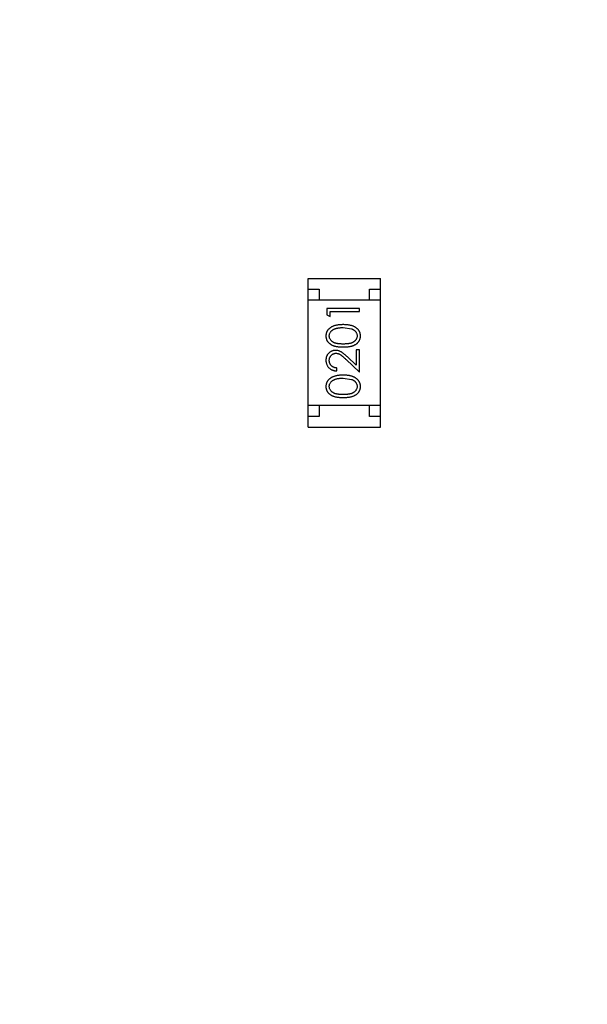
# Model space of a CAD drawing. Header units: millimetres. Extents: x -21 to 173, y -170 to -77.
# Tile 87 of 95: x 133.8 to 136.39, y -114.76 to -110.26. Entities that reach past the tile are written whole.
import ezdxf

# ---------------------------------------------------------------- set-up
doc = ezdxf.new("R2010")
doc.units = ezdxf.units.MM
doc.header["$LTSCALE"] = 1.21
doc.header["$MEASUREMENT"] = 0
doc.header["$PDMODE"] = 3
doc.header["$PDSIZE"] = 0.3125
doc.layers.get('0').update_dxf_attribs({"linetype": 'CONTINUOUS'})
doc.layers.get('DEFPOINTS').update_dxf_attribs({"linetype": 'CONTINUOUS'})
doc.layers.add('Dim', color=3, linetype='CONTINUOUS', lineweight=25)
doc.styles.get("Standard").update_dxf_attribs({"font": 'txt', "width": 0.8})
doc.dimstyles.get("Standard").update_dxf_attribs({"dimtxt": 0.15625, "dimasz": 0.1875, "dimexe": 0.125, "dimexo": 0.0625, "dimgap": 0.09, "dimtad": 0, "dimtih": 1, "dimtoh": 1, "dimzin": 4, "dimdsep": 46, "dimtxsty": 'STANDARD', "dimblk": '_FILLED', "dimblk1": '_FILLED', "dimblk2": '_FILLED', "dimcen": 0.09, "dimazin": 1, "dimtp": 0.01, "dimtm": 0.01, "dimtfac": 1, "dimtofl": 0, "dimtmove": 0, "dimatfit": 3, "dimldrblk": '_FILLED', "dimfxl": 1, "dimtolj": 1, "dimtzin": 4, "dimarcsym": 0})

# ---------------------------------------------------------------- blocks, each defined once
blk = doc.blocks.new('_FILLED')
at = {"color": 0, "linetype": 'ByBlock'}
blk.add_solid([(0, 0), (-1, 0.1667), (-1, -0.1667)], dxfattribs=at)
blk = doc.blocks.new('*D65')
at = {"layer": 'DEFPOINTS', "color": 0}
for p in [(105.5298, -92.6324), (171.1468, -92.6324), (151.3452, -159.3324)]:
    blk.add_point(p, dxfattribs=at)
at = {"layer": 'Dim', "color": 0, "lineweight": -2}
for p, q in [((105.5923, -92.6324), (171.2718, -92.6324)), ((171.1468, -95.1324), (171.1468, -122.059)), ((171.1468, -156.8324), (171.1468, -129.9057)), ((151.4077, -159.3324), (171.2718, -159.3324))]:
    blk.add_line(p, q, dxfattribs=at)
at = {"layer": 'Dim', "color": 0, "lineweight": -2, "xscale": 2.5, "yscale": 2.5, "zscale": 2.5}
for p, rotation in [((171.1468, -92.6324), 90), ((171.1468, -159.3324), 270)]:
    blk.add_blockref('_FILLED', p, dxfattribs=dict(at, rotation=rotation))
at = {"layer": 'Dim', "color": 0, "insert": (171.1468, -125.9824), "char_height": 2.5, "attachment_point": 5, "rotation": 90, "line_spacing_factor": 2.5}
blk.add_mtext('\\A1;66.70', dxfattribs=at)

msp = doc.modelspace()

# ---------------------------------------------------------------- linework, layer by layer
at = {"color": 7, "linetype": 'Continuous'}
for p, q in [((135.1146, -112.1224), (135.1146, -111.4424)), ((135.1146, -111.4424), (135.4446, -111.4424)), ((135.4446, -112.1224), (135.4446, -111.4424)), ((135.1146, -111.4924), (135.1646, -111.4924)), ((135.1646, -111.4924), (135.1646, -111.5424)), ((135.3946, -111.5424), (135.3946, -111.4924)), ((135.3946, -111.4924), (135.4446, -111.4924)), ((135.4446, -111.5424), (135.1146, -111.5424)), ((135.1993, -111.5806), (135.1993, -111.6084)), ((135.3493, -111.5806), (135.1993, -111.5806)), ((135.3493, -111.5941), (135.3493, -111.5806)), ((135.1993, -111.6084), (135.2147, -111.6172)), ((135.2147, -111.6172), (135.2147, -111.5941)), ((135.2147, -111.5941), (135.3493, -111.5941)), ((135.2743, -111.6672), (135.3121, -111.6728)), ((135.334, -111.7691), (135.334, -111.8389)), ((135.3493, -111.7691), (135.334, -111.7691)), ((135.3493, -111.871), (135.3493, -111.7691)), ((135.2873, -111.8128), (135.3493, -111.871)), ((135.334, -111.8389), (135.2939, -111.8014)), ((135.2455, -111.8652), (135.2455, -111.8518)), ((135.2743, -111.8979), (135.3121, -111.9036)), ((135.4446, -112.0224), (135.1146, -112.0224)), ((135.1646, -112.0224), (135.1646, -112.0724)), ((135.3946, -112.0724), (135.3946, -112.0224)), ((135.1646, -112.0724), (135.1146, -112.0724)), ((135.4446, -112.0724), (135.3946, -112.0724)), ((135.1146, -112.1224), (135.4446, -112.1224))]:
    msp.add_line(p, q, dxfattribs=at)
for points, knots in [([(135.2744, -111.6537), (135.2721, -111.6537), (135.2676, -111.6538), (135.261, -111.6541), (135.2548, -111.6546), (135.249, -111.6554), (135.2435, -111.6563), (135.2384, -111.6575), (135.2336, -111.6589), (135.2292, -111.6605), (135.2251, -111.6623), (135.2213, -111.6642), (135.2177, -111.6663), (135.2144, -111.6686), (135.2114, -111.671), (135.2086, -111.6736), (135.2061, -111.6763), (135.2039, -111.6792), (135.2019, -111.6821), (135.2002, -111.6852), (135.1987, -111.6884), (135.1976, -111.6917), (135.1966, -111.695), (135.196, -111.6984), (135.1956, -111.7019), (135.1955, -111.7043), (135.1955, -111.7055)], [0, 0, 0, 0, 0.065278, 0.127205, 0.186168, 0.241675, 0.294115, 0.343609, 0.390387, 0.434463, 0.476646, 0.517002, 0.555936, 0.593716, 0.630057, 0.665601, 0.700745, 0.734917, 0.768681, 0.802087, 0.834849, 0.867433, 0.900138, 0.932806, 0.966212, 1, 1, 1, 1]), ([(135.2109, -111.705), (135.211, -111.7034), (135.2111, -111.7001), (135.2124, -111.6953), (135.2145, -111.6906), (135.2169, -111.6868), (135.2192, -111.684), (135.2212, -111.6819), (135.2234, -111.68), (135.2259, -111.6782), (135.2286, -111.6765), (135.2315, -111.6749), (135.2347, -111.6735), (135.2381, -111.6722), (135.2418, -111.671), (135.2457, -111.6699), (135.2499, -111.6691), (135.2543, -111.6684), (135.2589, -111.6679), (135.2638, -111.6674), (135.269, -111.6672), (135.2725, -111.6672), (135.2743, -111.6672)], [0, 0, 0, 0, 0.059689, 0.119507, 0.181075, 0.246162, 0.279894, 0.314468, 0.350403, 0.387474, 0.426147, 0.466624, 0.508745, 0.553328, 0.600058, 0.649177, 0.700552, 0.754894, 0.811825, 0.871514, 0.934319, 1, 1, 1, 1]), ([(135.3532, -111.7055), (135.3532, -111.7043), (135.3531, -111.7019), (135.3527, -111.6984), (135.352, -111.695), (135.3511, -111.6916), (135.3499, -111.6884), (135.3485, -111.6852), (135.3467, -111.6821), (135.3447, -111.6791), (135.3425, -111.6762), (135.3399, -111.6734), (135.3372, -111.6708), (135.3341, -111.6684), (135.3308, -111.6662), (135.3272, -111.6641), (135.3234, -111.6622), (135.3194, -111.6604), (135.315, -111.6588), (135.3102, -111.6575), (135.3051, -111.6563), (135.2997, -111.6553), (135.2939, -111.6546), (135.2877, -111.6541), (135.2812, -111.6538), (135.2767, -111.6537), (135.2744, -111.6537)], [0, 0, 0, 0, 0.033824, 0.067298, 0.10028, 0.133019, 0.165736, 0.198792, 0.232372, 0.266409, 0.301016, 0.336196, 0.371972, 0.408574, 0.446394, 0.485225, 0.525372, 0.567224, 0.611081, 0.65775, 0.70702, 0.759235, 0.814484, 0.873227, 0.934937, 1, 1, 1, 1]), ([(135.3121, -111.6728), (135.3131, -111.6732), (135.3151, -111.674), (135.3181, -111.6753), (135.3208, -111.6768), (135.3233, -111.6784), (135.3256, -111.6801), (135.3278, -111.682), (135.3297, -111.684), (135.3319, -111.6868), (135.3343, -111.6905), (135.3363, -111.6952), (135.3376, -111.7), (135.3377, -111.7034), (135.3378, -111.705)], [0, 0, 0, 0, 0.075949, 0.148549, 0.218996, 0.286119, 0.351826, 0.416074, 0.478265, 0.540325, 0.660405, 0.774606, 0.887187, 1, 1, 1, 1]), ([(135.1955, -111.7055), (135.1955, -111.7067), (135.1956, -111.709), (135.196, -111.7125), (135.1966, -111.7158), (135.1976, -111.7191), (135.1987, -111.7223), (135.2002, -111.7254), (135.2019, -111.7285), (135.2038, -111.7314), (135.2061, -111.7342), (135.2085, -111.7369), (135.2112, -111.7394), (135.2142, -111.7417), (135.2174, -111.7438), (135.2208, -111.7459), (135.2245, -111.7477), (135.2285, -111.7494), (135.2328, -111.7508), (135.2375, -111.7521), (135.2426, -111.7532), (135.2482, -111.7541), (135.2541, -111.7548), (135.2605, -111.7553), (135.2673, -111.7556), (135.272, -111.7556), (135.2744, -111.7556)], [0, 0, 0, 0, 0.033742, 0.066533, 0.099153, 0.13154, 0.164087, 0.196563, 0.229707, 0.263315, 0.297504, 0.331686, 0.366482, 0.4021, 0.438958, 0.476748, 0.515985, 0.556589, 0.599519, 0.645765, 0.695487, 0.748721, 0.805687, 0.866754, 0.931405, 1, 1, 1, 1]), ([(135.2743, -111.7422), (135.2723, -111.7422), (135.2684, -111.7422), (135.2628, -111.7419), (135.2575, -111.7416), (135.2526, -111.741), (135.248, -111.7404), (135.2439, -111.7396), (135.2402, -111.7387), (135.2367, -111.7376), (135.2336, -111.7364), (135.2307, -111.735), (135.228, -111.7335), (135.2255, -111.7319), (135.2232, -111.7301), (135.2211, -111.7282), (135.2191, -111.7262), (135.2169, -111.7234), (135.2145, -111.7196), (135.2124, -111.7149), (135.2111, -111.71), (135.211, -111.7067), (135.2109, -111.705)], [0, 0, 0, 0, 0.073302, 0.142286, 0.206253, 0.266017, 0.321612, 0.372532, 0.419497, 0.462398, 0.502825, 0.541489, 0.579034, 0.615143, 0.650298, 0.684912, 0.718701, 0.752189, 0.817245, 0.879117, 0.939613, 1, 1, 1, 1]), ([(135.3378, -111.705), (135.3377, -111.7067), (135.3376, -111.71), (135.3363, -111.7149), (135.3342, -111.7196), (135.3318, -111.7234), (135.3295, -111.7262), (135.3276, -111.7283), (135.3254, -111.7302), (135.3231, -111.7319), (135.3206, -111.7336), (135.3179, -111.735), (135.315, -111.7364), (135.3119, -111.7376), (135.3085, -111.7387), (135.3047, -111.7396), (135.3006, -111.7404), (135.296, -111.7411), (135.2912, -111.7415), (135.2859, -111.7419), (135.2802, -111.7422), (135.2763, -111.7422), (135.2743, -111.7422)], [0, 0, 0, 0, 0.060034, 0.120278, 0.182348, 0.247919, 0.281641, 0.315701, 0.350322, 0.385703, 0.421819, 0.459196, 0.497866, 0.538301, 0.58121, 0.628183, 0.679403, 0.734699, 0.794074, 0.858416, 0.927049, 1, 1, 1, 1]), ([(135.2744, -111.7556), (135.2768, -111.7556), (135.2814, -111.7556), (135.2882, -111.7553), (135.2945, -111.7548), (135.3005, -111.7541), (135.306, -111.7532), (135.3112, -111.7521), (135.3159, -111.7508), (135.3202, -111.7493), (135.3242, -111.7476), (135.3279, -111.7457), (135.3314, -111.7437), (135.3346, -111.7415), (135.3376, -111.7392), (135.3403, -111.7368), (135.3428, -111.7341), (135.345, -111.7313), (135.3469, -111.7284), (135.3486, -111.7254), (135.35, -111.7223), (135.3511, -111.7191), (135.3521, -111.7158), (135.3527, -111.7125), (135.3531, -111.709), (135.3532, -111.7067), (135.3532, -111.7055)], [0, 0, 0, 0, 0.068113, 0.132564, 0.193427, 0.250218, 0.303569, 0.353576, 0.400235, 0.443586, 0.484619, 0.524292, 0.56238, 0.599049, 0.63494, 0.669782, 0.704009, 0.737842, 0.771098, 0.803896, 0.836415, 0.868639, 0.900715, 0.933378, 0.966213, 1, 1, 1, 1]), ([(135.2401, -111.771), (135.2386, -111.7711), (135.2357, -111.7711), (135.2314, -111.7717), (135.2272, -111.7727), (135.2232, -111.7741), (135.2194, -111.7759), (135.2157, -111.778), (135.2121, -111.7806), (135.2087, -111.7835), (135.2056, -111.7867), (135.2029, -111.7903), (135.2006, -111.794), (135.1987, -111.798), (135.1973, -111.8022), (135.1963, -111.8067), (135.1956, -111.8115), (135.1955, -111.8147), (135.1955, -111.8163)], [0, 0, 0, 0, 0.06271, 0.123347, 0.183401, 0.242828, 0.302097, 0.36242, 0.423725, 0.487032, 0.550491, 0.612709, 0.674265, 0.73617, 0.799211, 0.863483, 0.930525, 1, 1, 1, 1]), ([(135.2939, -111.8014), (135.2924, -111.7999), (135.2894, -111.7972), (135.285, -111.7932), (135.2809, -111.7897), (135.277, -111.7865), (135.2734, -111.7836), (135.27, -111.7811), (135.2669, -111.779), (135.263, -111.7767), (135.2583, -111.7744), (135.2524, -111.7725), (135.2463, -111.7712), (135.2422, -111.7711), (135.2401, -111.771)], [0, 0, 0, 0, 0.09953, 0.192079, 0.277712, 0.357454, 0.429648, 0.495771, 0.555538, 0.608657, 0.707578, 0.804328, 0.901298, 1, 1, 1, 1]), ([(135.1955, -111.8163), (135.1955, -111.818), (135.1956, -111.8213), (135.1963, -111.8261), (135.1974, -111.8308), (135.1989, -111.8352), (135.2009, -111.8394), (135.2033, -111.8434), (135.2062, -111.8472), (135.2095, -111.8508), (135.2131, -111.8541), (135.217, -111.8569), (135.2212, -111.8594), (135.2256, -111.8614), (135.2302, -111.863), (135.2351, -111.8642), (135.2402, -111.865), (135.2437, -111.8652), (135.2455, -111.8652)], [0, 0, 0, 0, 0.06445, 0.126725, 0.187421, 0.247417, 0.306749, 0.366595, 0.427749, 0.490235, 0.553031, 0.614805, 0.676505, 0.738096, 0.801021, 0.864897, 0.931209, 1, 1, 1, 1]), ([(135.2109, -111.817), (135.2109, -111.8159), (135.211, -111.8137), (135.2114, -111.8105), (135.2121, -111.8074), (135.2131, -111.8044), (135.2143, -111.8016), (135.2159, -111.7989), (135.2177, -111.7963), (135.2198, -111.7939), (135.2221, -111.7917), (135.2245, -111.7898), (135.227, -111.7881), (135.2297, -111.7868), (135.2324, -111.7857), (135.2353, -111.785), (135.2382, -111.7846), (135.2403, -111.7845), (135.2413, -111.7845)], [0, 0, 0, 0, 0.068027, 0.133505, 0.19695, 0.26027, 0.322741, 0.384982, 0.448465, 0.513424, 0.578224, 0.640011, 0.700094, 0.760067, 0.819012, 0.877878, 0.938035, 1, 1, 1, 1]), ([(135.2455, -111.8518), (135.2442, -111.8517), (135.2416, -111.8514), (135.2378, -111.8507), (135.2342, -111.8497), (135.2309, -111.8485), (135.2278, -111.847), (135.225, -111.8452), (135.2223, -111.8432), (135.2199, -111.841), (135.2178, -111.8385), (135.2159, -111.8359), (135.2144, -111.8331), (135.2131, -111.8302), (135.2121, -111.8271), (135.2114, -111.8239), (135.211, -111.8205), (135.2109, -111.8182), (135.2109, -111.817)], [0, 0, 0, 0, 0.073648, 0.143686, 0.210962, 0.275557, 0.338064, 0.399311, 0.4594, 0.51934, 0.579024, 0.637809, 0.695959, 0.754122, 0.813113, 0.873453, 0.935561, 1, 1, 1, 1]), ([(135.2413, -111.7845), (135.2429, -111.7845), (135.2462, -111.7847), (135.2509, -111.7857), (135.2556, -111.7874), (135.2594, -111.7894), (135.2625, -111.7914), (135.2652, -111.7933), (135.2681, -111.7957), (135.2714, -111.7983), (135.2749, -111.8014), (135.2788, -111.8049), (135.2829, -111.8087), (135.2858, -111.8114), (135.2873, -111.8128)], [0, 0, 0, 0, 0.088014, 0.174976, 0.2638, 0.355443, 0.406413, 0.465519, 0.533076, 0.609353, 0.693899, 0.787171, 0.889197, 1, 1, 1, 1]), ([(135.2744, -111.8845), (135.2721, -111.8845), (135.2676, -111.8846), (135.261, -111.8848), (135.2548, -111.8854), (135.249, -111.8861), (135.2435, -111.8871), (135.2384, -111.8882), (135.2336, -111.8897), (135.2292, -111.8912), (135.2251, -111.8931), (135.2213, -111.895), (135.2177, -111.8971), (135.2144, -111.8993), (135.2114, -111.9018), (135.2086, -111.9043), (135.2061, -111.907), (135.2039, -111.9099), (135.2019, -111.9129), (135.2002, -111.916), (135.1987, -111.9192), (135.1976, -111.9224), (135.1966, -111.9258), (135.196, -111.9292), (135.1956, -111.9327), (135.1955, -111.9351), (135.1955, -111.9362)], [0, 0, 0, 0, 0.065278, 0.127205, 0.186168, 0.241675, 0.294115, 0.343609, 0.390387, 0.434463, 0.476646, 0.517002, 0.555936, 0.593716, 0.630057, 0.665601, 0.700745, 0.734917, 0.768681, 0.802087, 0.834849, 0.867433, 0.900138, 0.932806, 0.966212, 1, 1, 1, 1]), ([(135.2109, -111.9358), (135.211, -111.9342), (135.2111, -111.9309), (135.2124, -111.926), (135.2145, -111.9214), (135.2169, -111.9176), (135.2192, -111.9147), (135.2212, -111.9127), (135.2234, -111.9107), (135.2259, -111.9089), (135.2286, -111.9073), (135.2315, -111.9057), (135.2347, -111.9042), (135.2381, -111.9029), (135.2418, -111.9018), (135.2457, -111.9007), (135.2499, -111.8999), (135.2543, -111.8991), (135.2589, -111.8986), (135.2638, -111.8982), (135.269, -111.898), (135.2725, -111.898), (135.2743, -111.8979)], [0, 0, 0, 0, 0.059689, 0.119507, 0.181075, 0.246162, 0.279894, 0.314468, 0.350403, 0.387474, 0.426147, 0.466624, 0.508745, 0.553328, 0.600058, 0.649177, 0.700552, 0.754894, 0.811825, 0.871514, 0.934319, 1, 1, 1, 1]), ([(135.3532, -111.9362), (135.3532, -111.9351), (135.3531, -111.9327), (135.3527, -111.9292), (135.352, -111.9257), (135.3511, -111.9224), (135.3499, -111.9191), (135.3485, -111.9159), (135.3467, -111.9128), (135.3447, -111.9098), (135.3425, -111.9069), (135.3399, -111.9042), (135.3372, -111.9016), (135.3341, -111.8992), (135.3308, -111.8969), (135.3272, -111.8949), (135.3234, -111.8929), (135.3194, -111.8912), (135.315, -111.8895), (135.3102, -111.8882), (135.3051, -111.8871), (135.2997, -111.8861), (135.2939, -111.8854), (135.2877, -111.8848), (135.2812, -111.8846), (135.2767, -111.8845), (135.2744, -111.8845)], [0, 0, 0, 0, 0.033824, 0.067298, 0.10028, 0.133019, 0.165736, 0.198792, 0.232372, 0.266409, 0.301016, 0.336196, 0.371972, 0.408574, 0.446394, 0.485225, 0.525372, 0.567224, 0.611081, 0.65775, 0.70702, 0.759235, 0.814484, 0.873227, 0.934937, 1, 1, 1, 1]), ([(135.3121, -111.9036), (135.3131, -111.904), (135.3151, -111.9048), (135.3181, -111.9061), (135.3208, -111.9076), (135.3233, -111.9092), (135.3256, -111.9109), (135.3278, -111.9128), (135.3297, -111.9148), (135.3319, -111.9176), (135.3343, -111.9213), (135.3363, -111.926), (135.3376, -111.9308), (135.3377, -111.9341), (135.3378, -111.9358)], [0, 0, 0, 0, 0.075949, 0.148549, 0.218996, 0.286119, 0.351826, 0.416074, 0.478265, 0.540325, 0.660405, 0.774606, 0.887187, 1, 1, 1, 1]), ([(135.1955, -111.9362), (135.1955, -111.9374), (135.1956, -111.9398), (135.196, -111.9432), (135.1966, -111.9466), (135.1976, -111.9499), (135.1987, -111.9531), (135.2002, -111.9562), (135.2019, -111.9592), (135.2038, -111.9622), (135.2061, -111.965), (135.2085, -111.9677), (135.2112, -111.9701), (135.2142, -111.9725), (135.2174, -111.9746), (135.2208, -111.9766), (135.2245, -111.9785), (135.2285, -111.9801), (135.2328, -111.9816), (135.2375, -111.9829), (135.2426, -111.984), (135.2482, -111.9849), (135.2541, -111.9855), (135.2605, -111.9861), (135.2673, -111.9864), (135.272, -111.9864), (135.2744, -111.9864)], [0, 0, 0, 0, 0.033742, 0.066533, 0.099153, 0.13154, 0.164087, 0.196563, 0.229707, 0.263315, 0.297504, 0.331686, 0.366482, 0.4021, 0.438958, 0.476748, 0.515985, 0.556589, 0.599519, 0.645765, 0.695487, 0.748721, 0.805687, 0.866754, 0.931405, 1, 1, 1, 1]), ([(135.2743, -111.9729), (135.2723, -111.9729), (135.2684, -111.9729), (135.2628, -111.9727), (135.2575, -111.9723), (135.2526, -111.9718), (135.248, -111.9712), (135.2439, -111.9704), (135.2402, -111.9695), (135.2367, -111.9684), (135.2336, -111.9671), (135.2307, -111.9658), (135.228, -111.9643), (135.2255, -111.9626), (135.2232, -111.9609), (135.2211, -111.959), (135.2191, -111.957), (135.2169, -111.9541), (135.2145, -111.9504), (135.2124, -111.9457), (135.2111, -111.9408), (135.211, -111.9375), (135.2109, -111.9358)], [0, 0, 0, 0, 0.073302, 0.142286, 0.206253, 0.266017, 0.321612, 0.372532, 0.419497, 0.462398, 0.502825, 0.541489, 0.579034, 0.615143, 0.650298, 0.684912, 0.718701, 0.752189, 0.817245, 0.879117, 0.939613, 1, 1, 1, 1]), ([(135.3378, -111.9358), (135.3377, -111.9374), (135.3376, -111.9408), (135.3363, -111.9456), (135.3342, -111.9504), (135.3318, -111.9541), (135.3295, -111.957), (135.3276, -111.959), (135.3254, -111.9609), (135.3231, -111.9627), (135.3206, -111.9643), (135.3179, -111.9658), (135.315, -111.9672), (135.3119, -111.9684), (135.3085, -111.9695), (135.3047, -111.9704), (135.3006, -111.9712), (135.296, -111.9719), (135.2912, -111.9723), (135.2859, -111.9727), (135.2802, -111.9729), (135.2763, -111.9729), (135.2743, -111.9729)], [0, 0, 0, 0, 0.060034, 0.120278, 0.182348, 0.247919, 0.281641, 0.315701, 0.350322, 0.385703, 0.421819, 0.459196, 0.497866, 0.538301, 0.58121, 0.628183, 0.679403, 0.734699, 0.794074, 0.858416, 0.927049, 1, 1, 1, 1]), ([(135.2744, -111.9864), (135.2768, -111.9864), (135.2814, -111.9864), (135.2882, -111.9861), (135.2945, -111.9856), (135.3005, -111.9848), (135.306, -111.9839), (135.3112, -111.9829), (135.3159, -111.9816), (135.3202, -111.98), (135.3242, -111.9783), (135.3279, -111.9765), (135.3314, -111.9745), (135.3346, -111.9723), (135.3376, -111.97), (135.3403, -111.9675), (135.3428, -111.9649), (135.345, -111.9621), (135.3469, -111.9592), (135.3486, -111.9561), (135.35, -111.953), (135.3511, -111.9498), (135.3521, -111.9466), (135.3527, -111.9432), (135.3531, -111.9398), (135.3532, -111.9374), (135.3532, -111.9362)], [0, 0, 0, 0, 0.068113, 0.132564, 0.193427, 0.250218, 0.303569, 0.353576, 0.400235, 0.443586, 0.484619, 0.524292, 0.56238, 0.599049, 0.63494, 0.669782, 0.704009, 0.737842, 0.771098, 0.803896, 0.836415, 0.868639, 0.900715, 0.933378, 0.966213, 1, 1, 1, 1])]:
    msp.add_open_spline(points, degree=3, knots=knots, dxfattribs=at)

# ---------------------------------------------------------------- dimensions: what is measured, and where the dimension line sits
at = {"layer": 'Dim'}
dim = msp.add_linear_dim(base=(171.1468, -92.6324), p1=(151.3452, -159.3324), p2=(105.5298, -92.6324), angle=90, dimstyle='STANDARD', override={"dimtxt": 2.5, "dimasz": 2.5, "dimtih": 0, "dimtoh": 0, "dimzin": 0, "dimcen": 0.198, "dimadec": 0, "dimazin": 0, "dimtp": 0, "dimtm": 0, "dimtdec": 4, "dimtzin": 0}, dxfattribs=at)
dim.commit()
dim.dimension.update_dxf_attribs({"geometry": '*D65', "text_midpoint": (171.1468, -125.9824)})

doc.saveas('drawing.dxf')
